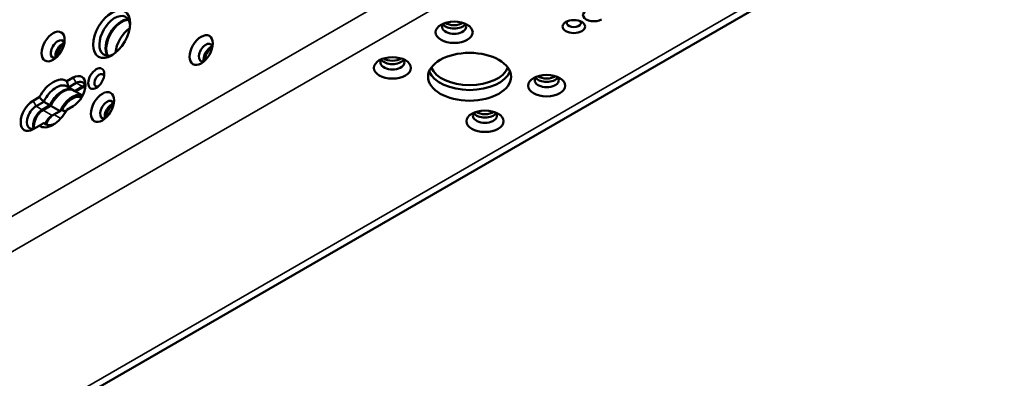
# Paper-space layout 'Sheet_1' of a CAD drawing. Header units: millimetres. Extents: x 1 to 117, y 1 to 117.
# Tile 54 of 73: x 25.46 to 34.34, y 91.94 to 95.18. Entities that reach past the tile are written whole.
import ezdxf

# ---------------------------------------------------------------- set-up
doc = ezdxf.new("R2010")
doc.units = ezdxf.units.MM
doc.layers.add('Visible (ISO)', color=7, linetype='Continuous', lineweight=50)
doc.layers.add('Visible Narrow (ISO)', color=7, linetype='Continuous', lineweight=35)

psp = doc.layouts.new('Sheet_1')

# ---------------------------------------------------------------- linework, layer by layer
at = {"layer": 'Visible (ISO)'}
for p, q in [((6.51695, 80.51621), (34.34466, 96.58255)), ((25.94191, 94.65875), (25.88546, 94.62616)), ((25.96975, 94.61053), (25.90015, 94.57035)), ((25.90015, 94.57035), (25.95583, 94.5382)), ((25.95583, 94.5382), (26.02543, 94.57838)), ((26.03239, 94.57437), (25.96279, 94.53418)), ((25.63646, 94.4824), (25.58, 94.4498)), ((25.96279, 94.53418), (26.0273, 94.49694)), ((25.67744, 94.44177), (25.60784, 94.40158)), ((25.66352, 94.36944), (25.73312, 94.40962)), ((25.74008, 94.4056), (25.67048, 94.36542)), ((25.73312, 94.40962), (25.67744, 94.44177)), ((25.82359, 94.35738), (25.74008, 94.4056)), ((25.84158, 94.36777), (25.76792, 94.32524)), ((25.87403, 94.34903), (25.84158, 94.36777)), ((25.88545, 94.36899), (25.94191, 94.40158)), ((25.82359, 94.35738), (25.754, 94.3172)), ((25.58, 94.19264), (25.63646, 94.22523)), ((25.67744, 94.24889), (25.70528, 94.23282))]:
    psp.add_line(p, q, dxfattribs=at)
for centre, major_axis in [((26.28989, 95.05253), (0.11811, 0.20457)), ((29.38001, 95.0686), (-0.16732, 0)), ((30.46015, 95.12004), (-0.10236, 0)), ((25.76096, 94.94002), (0.07382, 0.12786)), ((27.09722, 94.90788), (0.07382, 0.12786)), ((28.82323, 94.74715), (-0.16732, 0)), ((29.5192, 94.66679), (-0.37402, 0)), ((26.1507, 94.65071), (0.05118, 0.08865)), ((30.21517, 94.58642), (0.16732, 0)), ((26.20638, 94.39355), (-0.07382, -0.12786)), ((29.6584, 94.26497), (0.16732, 0))]:
    psp.add_ellipse(centre, major_axis=major_axis, ratio=0.5773503, dxfattribs=at)
for centre, major_axis, start_param, end_param in [((30.64111, 95.22451), (-0.09843, 0), 5.4977871, 8.6393798), ((26.31773, 95.03646), (0.09843, 0.17048), 5.5933682, 10.1145951), ((26.37341, 95.00431), (-0.09843, -0.17048), 3.4283492, 5.9964288), ((26.38037, 95.00029), (0.09843, 0.17048), 0.3238281, 2.8177645), ((30.46015, 95.15218), (-0.06299, 0), 5.7755228, 9.9324405), ((26.46389, 94.95208), (0.09843, 0.17048), 0.8624407, 2.279152), ((29.38001, 95.11682), (-0.10827, 0), 5.7430413, 9.9649219), ((29.38001, 95.16504), (-0.10827, 0), 0.3959606, 2.7456321), ((29.38001, 95.18915), (0.09843, 0), 3.8042106, 5.6205674), ((25.80272, 94.91591), (0.04429, 0.07671), 5.7923026, 9.9156606), ((25.84447, 94.8918), (0.04429, 0.07671), 0.4908827, 2.65071), ((25.85143, 94.88779), (-0.03937, -0.06819), 3.7872463, 5.6375316), ((27.13898, 94.88377), (0.04429, 0.07671), 5.7923026, 9.9156606), ((27.18074, 94.85966), (0.04429, 0.07671), 0.4908827, 2.65071), ((27.1877, 94.85564), (-0.03937, -0.06819), 3.7872463, 5.6375316), ((28.82323, 94.79537), (-0.10827, 0), 5.7430413, 9.9649219), ((28.82323, 94.84359), (-0.10827, 0), 0.3959606, 2.7456321), ((28.82323, 94.86769), (0.09843, 0), 3.8042106, 5.6205674), ((29.5192, 94.76322), (0.37402, 0), 3.3667881, 6.0579899), ((29.5192, 94.79537), (-0.35433, 0), 0.225328, 2.9162646), ((25.76096, 94.42569), (0.11811, 0.20457), 6.2275166, 7.9096503), ((25.94191, 94.53017), (0.07874, 0.13638), 3.9269924, 7.0685789), ((25.96975, 94.51409), (0.05906, 0.10229), 5.6530481, 7.0685835), ((26.17854, 94.63464), (0.0315, 0.05455), 5.7755228, 9.9324405), ((30.21517, 94.63464), (-0.10827, 0), 5.7430413, 9.9649219), ((30.21517, 94.68286), (-0.10827, 0), 0.3959606, 2.7456321), ((30.21517, 94.70697), (0.09843, 0), 3.8042106, 5.6205674), ((25.84447, 94.37748), (0.09843, 0.17048), 0.1418971, 1.7126934), ((25.85143, 94.37346), (0.09843, 0.17048), 0.1418971, 1.7126934), ((25.85143, 94.37346), (0.09843, 0.17048), 6.1412883, 6.2053716), ((26.02543, 94.48195), (0.05906, 0.10229), 0.4908827, 0.7853982), ((26.03239, 94.47793), (-0.05906, -0.10229), 3.7005825, 3.9269908), ((25.58, 94.32122), (-0.07874, -0.13638), 3.9269924, 7.0685789), ((25.93495, 94.32524), (0.09843, 0.17048), 0.1418971, 1.7126934), ((25.93495, 94.32524), (0.08858, 0.15343), 0.0542404, 1.6264668), ((26.24814, 94.36944), (0.04429, 0.07671), 5.7923026, 9.9156606), ((25.60784, 94.30515), (-0.05906, -0.10229), 3.9269908, 7.0685835), ((25.66352, 94.273), (0.05906, 0.10229), 0.7853982, 2.65071), ((25.67048, 94.26898), (-0.05906, -0.10229), 3.9269908, 5.7241954), ((25.76095, 94.42569), (-0.11811, -0.20457), 6.2275166, 7.9096503), ((26.28989, 94.34533), (0.04429, 0.07671), 0.4908827, 2.65071), ((26.29685, 94.34131), (-0.03937, -0.06819), 3.7872463, 5.6375316), ((25.754, 94.22077), (0.05906, 0.10229), 0.7853982, 1.688922), ((25.76792, 94.2288), (-0.05906, -0.10229), 3.9269908, 4.9503301), ((29.6584, 94.31318), (-0.10827, 0), 5.7430413, 9.9649219), ((29.6584, 94.3614), (-0.10827, 0), 0.3959606, 2.7456321), ((29.6584, 94.38551), (0.09843, 0), 3.8042106, 5.6205674)]:
    psp.add_ellipse(centre, major_axis=major_axis, ratio=0.5773503, start_param=start_param, end_param=end_param, dxfattribs=at)
for points, weights in [([(25.88546, 94.62616), (25.89358, 94.59691), (25.90015, 94.57035)], [0.999997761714, 0.999997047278, 0.999997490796]), ([(25.63646, 94.4824), (25.65773, 94.46074), (25.67744, 94.44177)], [0.999997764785, 0.999997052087, 0.999997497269]), ([(25.63646, 94.22523), (25.65772, 94.23751), (25.67744, 94.24889)], [0.99999776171, 0.999997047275, 0.999997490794])]:
    psp.add_rational_spline(points, weights, degree=2, dxfattribs=at)
for points, knots in [([(25.90015, 94.57035), (25.89612, 94.57419), (25.89178, 94.57746), (25.87487, 94.58723), (25.85921, 94.59056), (25.82492, 94.58717), (25.80628, 94.58044), (25.77132, 94.56026), (25.75268, 94.54546), (25.71838, 94.50926), (25.70273, 94.48785), (25.68581, 94.45855), (25.68148, 94.45027), (25.67744, 94.44177)], [0.30722097, 0.30722097, 0.30722097, 0.30722097, 0.37668136, 0.37668136, 0.56502363, 0.56502363, 0.7533659, 0.7533659, 0.94171039, 0.94171039, 1.13005488, 1.13005488, 1.19952199, 1.19952199, 1.19952199, 1.19952199]), ([(25.67744, 94.24889), (25.68148, 94.24505), (25.68581, 94.24177), (25.70273, 94.23201), (25.71838, 94.22867), (25.74839, 94.23165), (25.76209, 94.23575), (25.77551, 94.24198)], [1.8139676, 1.8139676, 1.8139676, 1.8139676, 1.88342799, 1.88342799, 2.07177026, 2.07177026, 2.21301333, 2.21301333, 2.21301333, 2.21301333])]:
    psp.add_open_spline(points, degree=3, knots=knots, dxfattribs=at)
at = {"layer": 'Visible Narrow (ISO)'}
for p, q in [((4.88739, 81.57069), (32.7151, 97.63703)), ((32.8543, 97.39594), (5.02658, 81.3296)), ((6.41852, 80.52596), (34.24624, 96.5923)), ((25.96975, 94.61053), (25.94191, 94.65875)), ((26.02543, 94.57838), (25.96975, 94.61053)), ((26.05042, 94.56395), (26.03239, 94.57437)), ((25.58, 94.4498), (25.60784, 94.40158)), ((25.60784, 94.40158), (25.66352, 94.36944)), ((25.67048, 94.36542), (25.754, 94.3172)), ((25.76792, 94.32524), (25.82968, 94.28958))]:
    psp.add_line(p, q, dxfattribs=at)

doc.saveas('drawing.dxf')
